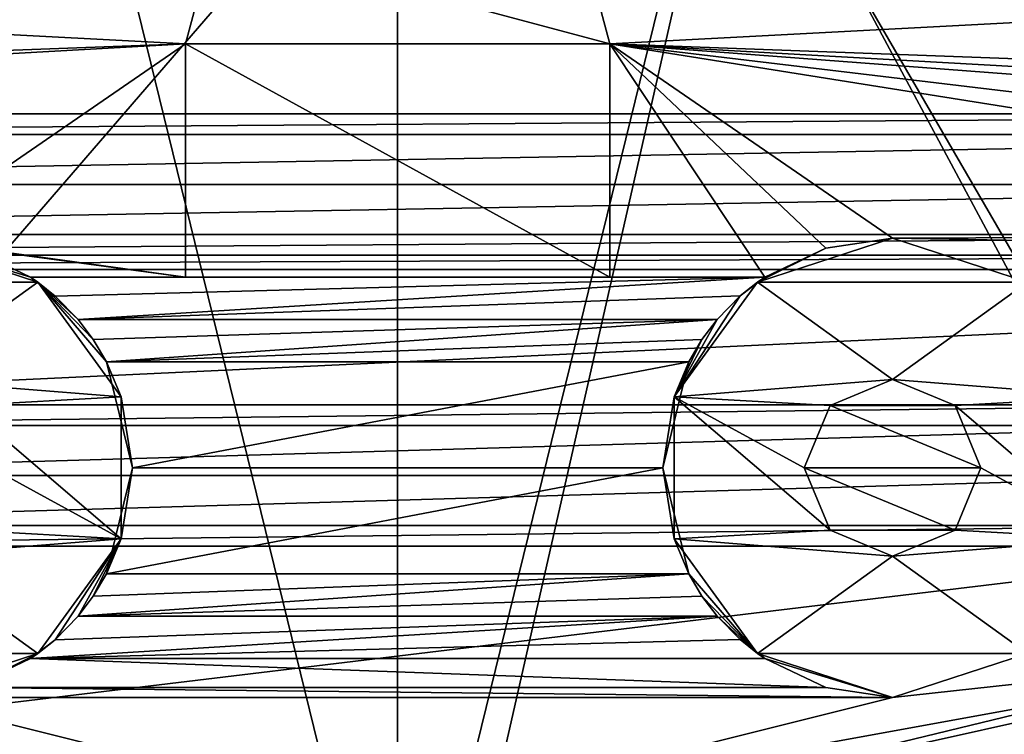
# Model space of a CAD drawing. Header units: millimetres. Extents: x -275 to 275, y -2132 to 836.
# Tile 12 of 83: x -5 to 9, y -1853 to -1843. Entities that reach past the tile are written whole.
import ezdxf

# ---------------------------------------------------------------- set-up
doc = ezdxf.new("R2010")
doc.units = ezdxf.units.MM
doc.header["$LTSCALE"] = 13.670324
for name, color, linetype in [('143', 7, 'CONTINUOUS'), ('144', 7, 'CONTINUOUS'), ('149', 7, 'CONTINUOUS'), ('150', 7, 'CONTINUOUS'), ('151', 7, 'CONTINUOUS'), ('152', 7, 'CONTINUOUS'), ('153', 7, 'CONTINUOUS'), ('154', 7, 'CONTINUOUS'), ('155', 7, 'CONTINUOUS'), ('156', 7, 'CONTINUOUS'), ('157', 7, 'CONTINUOUS'), ('158', 7, 'CONTINUOUS'), ('159', 7, 'CONTINUOUS'), ('160', 7, 'CONTINUOUS'), ('161', 7, 'CONTINUOUS'), ('162', 7, 'CONTINUOUS'), ('163', 7, 'CONTINUOUS'), ('164', 7, 'CONTINUOUS'), ('165', 7, 'CONTINUOUS'), ('166', 7, 'CONTINUOUS'), ('167', 7, 'CONTINUOUS'), ('177', 7, 'CONTINUOUS'), ('211', 7, 'CONTINUOUS'), ('212', 7, 'CONTINUOUS'), ('36', 7, 'CONTINUOUS'), ('45', 7, 'CONTINUOUS'), ('52', 7, 'CONTINUOUS'), ('53', 7, 'CONTINUOUS'), ('56', 7, 'CONTINUOUS')]:
    doc.layers.add(name, color=color, linetype=linetype)

msp = doc.modelspace()

# ---------------------------------------------------------------- linework, layer by layer
at = {"layer": '143', "linetype": 'CONTINUOUS'}
for points in [[(-6.055, -1845.891, 70.068), (-5.191, -1846.3, 70.068), (-7, -1845.75, 62.068), (-6.055, -1845.891, 70.068)], [(-5.191, -1846.3, 70.068), (-5.191, -1846.3, 64.168), (-7, -1845.75, 62.068), (-5.191, -1846.3, 70.068)], [(-7, -1845.75, 62.068), (-5.191, -1846.3, 64.168), (-5.09, -1846.371, 62.068), (-7, -1845.75, 62.068)], [(-5.191, -1846.3, 64.168), (-4.842, -1846.569, 63.899), (-5.09, -1846.371, 62.068), (-5.191, -1846.3, 64.168)], [(-4.304, -1847.184, 63.852), (-4.117, -1847.5, 64.168), (-5.09, -1846.371, 62.068), (-4.304, -1847.184, 63.852)], [(-5.09, -1846.371, 62.068), (-4.117, -1847.5, 64.168), (-3.909, -1847.996, 62.068), (-5.09, -1846.371, 62.068)], [(-4.52, -1846.9, 63.568), (-4.304, -1847.184, 63.852), (-5.09, -1846.371, 62.068), (-4.52, -1846.9, 63.568)], [(-4.842, -1846.569, 63.899), (-4.52, -1846.9, 63.568), (-5.09, -1846.371, 62.068), (-4.842, -1846.569, 63.899)], [(-4.117, -1847.5, 70.068), (-3.75, -1849, 70.068), (-4.117, -1847.5, 64.168), (-4.117, -1847.5, 70.068)], [(-4.117, -1847.5, 64.168), (-3.75, -1849, 70.068), (-3.909, -1847.996, 62.068), (-4.117, -1847.5, 64.168)], [(-3.909, -1847.996, 62.068), (-3.75, -1849, 70.068), (-3.909, -1850.004, 62.068), (-3.909, -1847.996, 62.068)], [(-3.75, -1849, 70.068), (-4.117, -1850.5, 70.068), (-3.909, -1850.004, 62.068), (-3.75, -1849, 70.068)], [(-3.909, -1850.004, 62.068), (-4.843, -1851.432, 63.899), (-5.09, -1851.629, 62.068), (-3.909, -1850.004, 62.068)], [(-4.52, -1851.1, 63.568), (-4.843, -1851.432, 63.899), (-3.909, -1850.004, 62.068), (-4.52, -1851.1, 63.568)], [(-4.304, -1850.816, 63.852), (-4.52, -1851.1, 63.568), (-3.909, -1850.004, 62.068), (-4.304, -1850.816, 63.852)], [(-4.117, -1850.5, 64.168), (-4.304, -1850.816, 63.852), (-3.909, -1850.004, 62.068), (-4.117, -1850.5, 64.168)], [(-4.117, -1850.5, 70.068), (-4.117, -1850.5, 64.168), (-3.909, -1850.004, 62.068), (-4.117, -1850.5, 70.068)], [(-4.843, -1851.432, 63.899), (-5.191, -1851.7, 64.168), (-5.09, -1851.629, 62.068), (-4.843, -1851.432, 63.899)], [(-6.055, -1852.109, 70.068), (-7, -1852.25, 70.068), (-5.09, -1851.629, 62.068), (-6.055, -1852.109, 70.068)], [(-7, -1852.25, 70.068), (-7, -1852.25, 62.068), (-5.09, -1851.629, 62.068), (-7, -1852.25, 70.068)], [(-5.191, -1851.7, 64.168), (-6.055, -1852.109, 70.068), (-5.09, -1851.629, 62.068), (-5.191, -1851.7, 64.168)], [(-5.191, -1851.7, 70.068), (-6.055, -1852.109, 70.068), (-5.191, -1851.7, 64.168), (-5.191, -1851.7, 70.068)]]:
    msp.add_3dface(points, dxfattribs=at)
at = {"layer": '144', "linetype": 'CONTINUOUS'}
for points in [[(-7, -1845.75, 62.068), (-5.09, -1846.371, 62.068), (-8.91, -1846.371, 62.068), (-7, -1845.75, 62.068)], [(-8.91, -1846.371, 62.068), (-5.09, -1846.371, 62.068), (-7, -1847.75, 62.068), (-8.91, -1846.371, 62.068)], [(-5.09, -1846.371, 62.068), (-3.909, -1847.996, 62.068), (-7, -1847.75, 62.068), (-5.09, -1846.371, 62.068)], [(-7, -1847.75, 62.068), (-3.909, -1847.996, 62.068), (-6.116, -1848.116, 62.068), (-7, -1847.75, 62.068)], [(-3.909, -1847.996, 62.068), (-3.909, -1850.004, 62.068), (-6.116, -1848.116, 62.068), (-3.909, -1847.996, 62.068)], [(-6.116, -1848.116, 62.068), (-3.909, -1850.004, 62.068), (-5.75, -1849, 62.068), (-6.116, -1848.116, 62.068)], [(-5.75, -1849, 62.068), (-3.909, -1850.004, 62.068), (-6.116, -1849.884, 62.068), (-5.75, -1849, 62.068)], [(-6.116, -1849.884, 62.068), (-3.909, -1850.004, 62.068), (-7, -1850.25, 62.068), (-6.116, -1849.884, 62.068)], [(-3.909, -1850.004, 62.068), (-5.09, -1851.629, 62.068), (-7, -1850.25, 62.068), (-3.909, -1850.004, 62.068)], [(-5.09, -1851.629, 62.068), (-8.91, -1851.629, 62.068), (-7, -1850.25, 62.068), (-5.09, -1851.629, 62.068)], [(-5.09, -1851.629, 62.068), (-7, -1852.25, 62.068), (-8.91, -1851.629, 62.068), (-5.09, -1851.629, 62.068)]]:
    msp.add_3dface(points, dxfattribs=at)
at = {"layer": '149', "linetype": 'CONTINUOUS'}
for points in [[(5.191, -1851.7, 70.068), (-5.191, -1851.7, 70.068), (5.191, -1851.7, 64.168), (5.191, -1851.7, 70.068)], [(-5.191, -1851.7, 70.068), (-5.191, -1851.7, 64.168), (5.191, -1851.7, 64.168), (-5.191, -1851.7, 70.068)]]:
    msp.add_3dface(points, dxfattribs=at)
at = {"layer": '150', "linetype": 'CONTINUOUS'}
for points in [[(6.055, -1845.891, 70.068), (7, -1845.75, 70.068), (5.09, -1846.371, 62.068), (6.055, -1845.891, 70.068)], [(7, -1845.75, 70.068), (7, -1845.75, 62.068), (5.09, -1846.371, 62.068), (7, -1845.75, 70.068)], [(5.191, -1846.3, 64.168), (6.055, -1845.891, 70.068), (5.09, -1846.371, 62.068), (5.191, -1846.3, 64.168)], [(5.191, -1846.3, 70.068), (6.055, -1845.891, 70.068), (5.191, -1846.3, 64.168), (5.191, -1846.3, 70.068)], [(3.909, -1847.996, 62.068), (4.843, -1846.568, 63.899), (5.09, -1846.371, 62.068), (3.909, -1847.996, 62.068)], [(4.843, -1846.568, 63.899), (5.191, -1846.3, 64.168), (5.09, -1846.371, 62.068), (4.843, -1846.568, 63.899)], [(4.52, -1846.9, 63.568), (4.843, -1846.568, 63.899), (3.909, -1847.996, 62.068), (4.52, -1846.9, 63.568)], [(4.304, -1847.184, 63.852), (4.52, -1846.9, 63.568), (3.909, -1847.996, 62.068), (4.304, -1847.184, 63.852)], [(4.117, -1847.5, 64.168), (4.304, -1847.184, 63.852), (3.909, -1847.996, 62.068), (4.117, -1847.5, 64.168)], [(3.75, -1849, 70.068), (4.117, -1847.5, 70.068), (3.909, -1847.996, 62.068), (3.75, -1849, 70.068)], [(4.117, -1847.5, 70.068), (4.117, -1847.5, 64.168), (3.909, -1847.996, 62.068), (4.117, -1847.5, 70.068)], [(3.909, -1850.004, 62.068), (3.75, -1849, 70.068), (3.909, -1847.996, 62.068), (3.909, -1850.004, 62.068)], [(4.117, -1850.5, 70.068), (3.75, -1849, 70.068), (4.117, -1850.5, 64.168), (4.117, -1850.5, 70.068)], [(4.117, -1850.5, 64.168), (3.75, -1849, 70.068), (3.909, -1850.004, 62.068), (4.117, -1850.5, 64.168)], [(5.09, -1851.629, 62.068), (4.117, -1850.5, 64.168), (3.909, -1850.004, 62.068), (5.09, -1851.629, 62.068)], [(4.304, -1850.816, 63.852), (4.117, -1850.5, 64.168), (5.09, -1851.629, 62.068), (4.304, -1850.816, 63.852)], [(4.52, -1851.1, 63.568), (4.304, -1850.816, 63.852), (5.09, -1851.629, 62.068), (4.52, -1851.1, 63.568)], [(4.842, -1851.431, 63.899), (4.52, -1851.1, 63.568), (5.09, -1851.629, 62.068), (4.842, -1851.431, 63.899)], [(5.191, -1851.7, 64.168), (4.842, -1851.431, 63.899), (5.09, -1851.629, 62.068), (5.191, -1851.7, 64.168)], [(7, -1852.25, 62.068), (5.191, -1851.7, 64.168), (5.09, -1851.629, 62.068), (7, -1852.25, 62.068)], [(6.055, -1852.109, 70.068), (5.191, -1851.7, 70.068), (7, -1852.25, 62.068), (6.055, -1852.109, 70.068)], [(5.191, -1851.7, 70.068), (5.191, -1851.7, 64.168), (7, -1852.25, 62.068), (5.191, -1851.7, 70.068)], [(7, -1852.25, 70.068), (6.055, -1852.109, 70.068), (7, -1852.25, 62.068), (7, -1852.25, 70.068)]]:
    msp.add_3dface(points, dxfattribs=at)
at = {"layer": '151', "linetype": 'CONTINUOUS'}
for points in [[(5.09, -1846.371, 62.068), (7, -1845.75, 62.068), (8.91, -1846.371, 62.068), (5.09, -1846.371, 62.068)], [(3.909, -1847.996, 62.068), (5.09, -1846.371, 62.068), (7, -1847.75, 62.068), (3.909, -1847.996, 62.068)], [(5.09, -1846.371, 62.068), (8.91, -1846.371, 62.068), (7, -1847.75, 62.068), (5.09, -1846.371, 62.068)], [(8.91, -1846.371, 62.068), (10.091, -1847.996, 62.068), (7, -1847.75, 62.068), (8.91, -1846.371, 62.068)], [(3.909, -1847.996, 62.068), (7, -1847.75, 62.068), (6.116, -1848.116, 62.068), (3.909, -1847.996, 62.068)], [(7, -1847.75, 62.068), (10.091, -1847.996, 62.068), (7.884, -1848.116, 62.068), (7, -1847.75, 62.068)], [(3.909, -1850.004, 62.068), (3.909, -1847.996, 62.068), (6.116, -1849.884, 62.068), (3.909, -1850.004, 62.068)], [(6.116, -1849.884, 62.068), (3.909, -1847.996, 62.068), (5.75, -1849, 62.068), (6.116, -1849.884, 62.068)], [(5.75, -1849, 62.068), (3.909, -1847.996, 62.068), (6.116, -1848.116, 62.068), (5.75, -1849, 62.068)], [(10.091, -1847.996, 62.068), (10.091, -1850.004, 62.068), (7.884, -1848.116, 62.068), (10.091, -1847.996, 62.068)], [(7.884, -1848.116, 62.068), (10.091, -1850.004, 62.068), (8.25, -1849, 62.068), (7.884, -1848.116, 62.068)], [(8.25, -1849, 62.068), (10.091, -1850.004, 62.068), (7.884, -1849.884, 62.068), (8.25, -1849, 62.068)], [(7, -1850.25, 62.068), (3.909, -1850.004, 62.068), (6.116, -1849.884, 62.068), (7, -1850.25, 62.068)], [(7.884, -1849.884, 62.068), (10.091, -1850.004, 62.068), (7, -1850.25, 62.068), (7.884, -1849.884, 62.068)], [(5.09, -1851.629, 62.068), (3.909, -1850.004, 62.068), (7, -1850.25, 62.068), (5.09, -1851.629, 62.068)], [(10.091, -1850.004, 62.068), (8.91, -1851.629, 62.068), (7, -1850.25, 62.068), (10.091, -1850.004, 62.068)], [(8.91, -1851.629, 62.068), (5.09, -1851.629, 62.068), (7, -1850.25, 62.068), (8.91, -1851.629, 62.068)], [(7, -1852.25, 62.068), (5.09, -1851.629, 62.068), (8.91, -1851.629, 62.068), (7, -1852.25, 62.068)]]:
    msp.add_3dface(points, dxfattribs=at)
at = {"layer": '152', "linetype": 'CONTINUOUS'}
for points in [[(7, -1845.75, 70.068), (8.91, -1846.371, 70.068), (7, -1845.75, 62.068), (7, -1845.75, 70.068)], [(7, -1845.75, 62.068), (8.91, -1846.371, 70.068), (8.91, -1846.371, 62.068), (7, -1845.75, 62.068)], [(8.91, -1851.629, 70.068), (7, -1852.25, 70.068), (8.91, -1851.629, 62.068), (8.91, -1851.629, 70.068)], [(7, -1852.25, 70.068), (7, -1852.25, 62.068), (8.91, -1851.629, 62.068), (7, -1852.25, 70.068)]]:
    msp.add_3dface(points, dxfattribs=at)
at = {"layer": '153', "linetype": 'CONTINUOUS'}
for points in [[(7, -1847.75, 62.068), (7.884, -1848.116, 62.068), (7, -1847.75, 70.068), (7, -1847.75, 62.068)], [(7, -1847.75, 70.068), (7.884, -1848.116, 62.068), (7.884, -1848.116, 70.068), (7, -1847.75, 70.068)], [(7.884, -1848.116, 62.068), (8.25, -1849, 62.068), (7.884, -1848.116, 70.068), (7.884, -1848.116, 62.068)], [(7.884, -1848.116, 70.068), (8.25, -1849, 62.068), (8.25, -1849, 70.068), (7.884, -1848.116, 70.068)], [(8.25, -1849, 62.068), (7.884, -1849.884, 62.068), (8.25, -1849, 70.068), (8.25, -1849, 62.068)], [(8.25, -1849, 70.068), (7.884, -1849.884, 62.068), (7.884, -1849.884, 70.068), (8.25, -1849, 70.068)], [(7.884, -1849.884, 62.068), (7, -1850.25, 62.068), (7.884, -1849.884, 70.068), (7.884, -1849.884, 62.068)], [(7.884, -1849.884, 70.068), (7, -1850.25, 62.068), (7, -1850.25, 70.068), (7.884, -1849.884, 70.068)]]:
    msp.add_3dface(points, dxfattribs=at)
at = {"layer": '154', "linetype": 'CONTINUOUS'}
for points in [[(6.116, -1848.116, 62.068), (7, -1847.75, 62.068), (6.116, -1848.116, 70.068), (6.116, -1848.116, 62.068)], [(7, -1847.75, 62.068), (7, -1847.75, 70.068), (6.116, -1848.116, 70.068), (7, -1847.75, 62.068)], [(5.75, -1849, 62.068), (6.116, -1848.116, 62.068), (5.75, -1849, 70.068), (5.75, -1849, 62.068)], [(5.75, -1849, 70.068), (6.116, -1848.116, 62.068), (6.116, -1848.116, 70.068), (5.75, -1849, 70.068)], [(6.116, -1849.884, 62.068), (5.75, -1849, 62.068), (6.116, -1849.884, 70.068), (6.116, -1849.884, 62.068)], [(6.116, -1849.884, 70.068), (5.75, -1849, 62.068), (5.75, -1849, 70.068), (6.116, -1849.884, 70.068)], [(7, -1850.25, 62.068), (6.116, -1849.884, 62.068), (7, -1850.25, 70.068), (7, -1850.25, 62.068)], [(7, -1850.25, 70.068), (6.116, -1849.884, 62.068), (6.116, -1849.884, 70.068), (7, -1850.25, 70.068)]]:
    msp.add_3dface(points, dxfattribs=at)
at = {"layer": '155', "linetype": 'CONTINUOUS'}
for points in [[(7, -1847.75, 70.068), (7.884, -1848.116, 70.068), (6.116, -1848.116, 70.068), (7, -1847.75, 70.068)], [(8.25, -1849, 70.068), (5.75, -1849, 70.068), (6.116, -1848.116, 70.068), (8.25, -1849, 70.068)], [(7.884, -1848.116, 70.068), (8.25, -1849, 70.068), (6.116, -1848.116, 70.068), (7.884, -1848.116, 70.068)], [(8.25, -1849, 70.068), (7.884, -1849.884, 70.068), (5.75, -1849, 70.068), (8.25, -1849, 70.068)], [(7.884, -1849.884, 70.068), (6.116, -1849.884, 70.068), (5.75, -1849, 70.068), (7.884, -1849.884, 70.068)], [(7.884, -1849.884, 70.068), (7, -1850.25, 70.068), (6.116, -1849.884, 70.068), (7.884, -1849.884, 70.068)]]:
    msp.add_3dface(points, dxfattribs=at)
at = {"layer": '156', "linetype": 'CONTINUOUS'}
for points in [[(-5.191, -1846.3, 70.068), (-3, -1846.3, 70.068), (-5.191, -1846.3, 64.168), (-5.191, -1846.3, 70.068)], [(-5.191, -1846.3, 64.168), (-3, -1846.3, 70.068), (-3, -1846.3, 67.068), (-5.191, -1846.3, 64.168)], [(5.191, -1846.3, 64.168), (-5.191, -1846.3, 64.168), (3, -1846.3, 67.068), (5.191, -1846.3, 64.168)], [(3, -1846.3, 67.068), (-5.191, -1846.3, 64.168), (-3, -1846.3, 67.068), (3, -1846.3, 67.068)], [(3, -1846.3, 70.068), (5.191, -1846.3, 70.068), (3, -1846.3, 67.068), (3, -1846.3, 70.068)], [(5.191, -1846.3, 70.068), (5.191, -1846.3, 64.168), (3, -1846.3, 67.068), (5.191, -1846.3, 70.068)]]:
    msp.add_3dface(points, dxfattribs=at)
at = {"layer": '157', "linetype": 'CONTINUOUS'}
for points in [[(3, -1843, 70.068), (3, -1846.3, 70.068), (3, -1843, 67.068), (3, -1843, 70.068)], [(3, -1846.3, 70.068), (3, -1846.3, 67.068), (3, -1843, 67.068), (3, -1846.3, 70.068)]]:
    msp.add_3dface(points, dxfattribs=at)
at = {"layer": '158', "linetype": 'CONTINUOUS'}
for points in [[(-3, -1843, 70.068), (-2.598, -1841.5, 70.068), (-3, -1843, 67.068), (-3, -1843, 70.068)], [(-3, -1843, 67.068), (-2.598, -1841.5, 70.068), (-2.598, -1841.5, 67.068), (-3, -1843, 67.068)], [(2.598, -1841.5, 70.068), (3, -1843, 70.068), (2.598, -1841.5, 67.068), (2.598, -1841.5, 70.068)], [(3, -1843, 70.068), (3, -1843, 67.068), (2.598, -1841.5, 67.068), (3, -1843, 70.068)]]:
    msp.add_3dface(points, dxfattribs=at)
at = {"layer": '159', "linetype": 'CONTINUOUS'}
for points in [[(-3, -1846.3, 70.068), (-3, -1843, 70.068), (-3, -1846.3, 67.068), (-3, -1846.3, 70.068)], [(-3, -1846.3, 67.068), (-3, -1843, 70.068), (-3, -1843, 67.068), (-3, -1846.3, 67.068)]]:
    msp.add_3dface(points, dxfattribs=at)
at = {"layer": '160', "linetype": 'CONTINUOUS'}
for points in [[(3, -1843, 67.068), (-3, -1843, 67.068), (-2.598, -1841.5, 67.068), (3, -1843, 67.068)], [(3, -1843, 67.068), (-2.598, -1841.5, 67.068), (2.598, -1841.5, 67.068), (3, -1843, 67.068)], [(3, -1846.3, 67.068), (-3, -1846.3, 67.068), (-3, -1843, 67.068), (3, -1846.3, 67.068)], [(3, -1843, 67.068), (3, -1846.3, 67.068), (-3, -1843, 67.068), (3, -1843, 67.068)]]:
    msp.add_3dface(points, dxfattribs=at)
at = {"layer": '161', "linetype": 'CONTINUOUS'}
for points in [[(-4.842, -1846.569, 63.899), (-5.191, -1846.3, 64.168), (5.191, -1846.3, 64.168), (-4.842, -1846.569, 63.899)], [(-4.52, -1846.9, 63.568), (-4.842, -1846.569, 63.899), (5.191, -1846.3, 64.168), (-4.52, -1846.9, 63.568)], [(-4.52, -1846.9, 63.568), (5.191, -1846.3, 64.168), (4.843, -1846.568, 63.899), (-4.52, -1846.9, 63.568)], [(-4.52, -1846.9, 63.568), (4.843, -1846.568, 63.899), (4.52, -1846.9, 63.568), (-4.52, -1846.9, 63.568)]]:
    msp.add_3dface(points, dxfattribs=at)
at = {"layer": '162', "linetype": 'CONTINUOUS'}
for points in [[(-4.304, -1847.184, 63.852), (-4.52, -1846.9, 63.568), (4.52, -1846.9, 63.568), (-4.304, -1847.184, 63.852)], [(-4.117, -1847.5, 64.168), (-4.304, -1847.184, 63.852), (4.52, -1846.9, 63.568), (-4.117, -1847.5, 64.168)], [(-4.117, -1847.5, 64.168), (4.52, -1846.9, 63.568), (4.304, -1847.184, 63.852), (-4.117, -1847.5, 64.168)], [(-4.117, -1847.5, 64.168), (4.304, -1847.184, 63.852), (4.117, -1847.5, 64.168), (-4.117, -1847.5, 64.168)]]:
    msp.add_3dface(points, dxfattribs=at)
at = {"layer": '163', "linetype": 'CONTINUOUS'}
for points in [[(-4.117, -1847.5, 70.068), (-4.117, -1847.5, 64.168), (4.117, -1847.5, 64.168), (-4.117, -1847.5, 70.068)], [(-4.117, -1847.5, 70.068), (4.117, -1847.5, 64.168), (4.117, -1847.5, 70.068), (-4.117, -1847.5, 70.068)]]:
    msp.add_3dface(points, dxfattribs=at)
at = {"layer": '164', "linetype": 'CONTINUOUS'}
for points in [[(-3.75, -1849, 70.068), (-4.117, -1847.5, 70.068), (4.117, -1847.5, 70.068), (-3.75, -1849, 70.068)], [(-3.75, -1849, 70.068), (4.117, -1847.5, 70.068), (3.75, -1849, 70.068), (-3.75, -1849, 70.068)], [(-4.117, -1850.5, 70.068), (-3.75, -1849, 70.068), (3.75, -1849, 70.068), (-4.117, -1850.5, 70.068)], [(-4.117, -1850.5, 70.068), (3.75, -1849, 70.068), (4.117, -1850.5, 70.068), (-4.117, -1850.5, 70.068)]]:
    msp.add_3dface(points, dxfattribs=at)
at = {"layer": '165', "linetype": 'CONTINUOUS'}
for points in [[(-4.117, -1850.5, 64.168), (-4.117, -1850.5, 70.068), (4.117, -1850.5, 70.068), (-4.117, -1850.5, 64.168)], [(-4.117, -1850.5, 64.168), (4.117, -1850.5, 70.068), (4.117, -1850.5, 64.168), (-4.117, -1850.5, 64.168)]]:
    msp.add_3dface(points, dxfattribs=at)
at = {"layer": '166', "linetype": 'CONTINUOUS'}
for points in [[(-4.52, -1851.1, 63.568), (-4.304, -1850.816, 63.852), (4.117, -1850.5, 64.168), (-4.52, -1851.1, 63.568)], [(-4.52, -1851.1, 63.568), (4.117, -1850.5, 64.168), (4.304, -1850.816, 63.852), (-4.52, -1851.1, 63.568)], [(-4.304, -1850.816, 63.852), (-4.117, -1850.5, 64.168), (4.117, -1850.5, 64.168), (-4.304, -1850.816, 63.852)], [(-4.52, -1851.1, 63.568), (4.304, -1850.816, 63.852), (4.52, -1851.1, 63.568), (-4.52, -1851.1, 63.568)]]:
    msp.add_3dface(points, dxfattribs=at)
at = {"layer": '167', "linetype": 'CONTINUOUS'}
for points in [[(-5.191, -1851.7, 64.168), (-4.843, -1851.432, 63.899), (4.52, -1851.1, 63.568), (-5.191, -1851.7, 64.168)], [(-5.191, -1851.7, 64.168), (4.52, -1851.1, 63.568), (4.842, -1851.431, 63.899), (-5.191, -1851.7, 64.168)], [(-4.843, -1851.432, 63.899), (-4.52, -1851.1, 63.568), (4.52, -1851.1, 63.568), (-4.843, -1851.432, 63.899)], [(5.191, -1851.7, 64.168), (-5.191, -1851.7, 64.168), (4.842, -1851.431, 63.899), (5.191, -1851.7, 64.168)]]:
    msp.add_3dface(points, dxfattribs=at)
at = {"layer": '177', "linetype": 'CONTINUOUS'}
for points in [[(-4.613, -1838.691, 53.368), (-9.048, -1837.345, 53.368), (-13.495, -1855.273, 57.773), (-4.613, -1838.691, 53.368)], [(9.049, -1837.345, 53.368), (4.613, -1838.691, 53.368), (13.495, -1855.273, 57.773), (9.049, -1837.345, 53.368)], [(0, -1857.5, 57.773), (-4.613, -1838.691, 53.368), (-13.495, -1855.273, 57.773), (0, -1857.5, 57.773)], [(0, -1839.145, 53.368), (-4.613, -1838.691, 53.368), (0, -1857.5, 57.773), (0, -1839.145, 53.368)], [(4.613, -1838.691, 53.368), (0, -1839.145, 53.368), (0, -1857.5, 57.773), (4.613, -1838.691, 53.368)], [(13.495, -1855.273, 57.773), (4.613, -1838.691, 53.368), (0, -1857.5, 57.773), (13.495, -1855.273, 57.773)]]:
    msp.add_3dface(points, dxfattribs=at)
at = {"layer": '211', "linetype": 'CONTINUOUS'}
for points in [[(-4.682, -1839.039, 50.368), (-15.107, -1857.005, 55.209), (-9.185, -1837.673, 50.368), (-4.682, -1839.039, 50.368)], [(0, -1839.5, 50.368), (-15.107, -1857.005, 55.209), (-4.682, -1839.039, 50.368), (0, -1839.5, 50.368)], [(0, -1859.669, 55.209), (-15.107, -1857.005, 55.209), (0, -1839.5, 50.368), (0, -1859.669, 55.209)]]:
    msp.add_3dface(points, dxfattribs=at)
at = {"layer": '212', "linetype": 'CONTINUOUS'}
for points in [[(9.184, -1837.673, 50.368), (15.107, -1857.005, 55.209), (4.682, -1839.039, 50.368), (9.184, -1837.673, 50.368)], [(15.107, -1857.005, 55.209), (0, -1859.669, 55.209), (4.682, -1839.039, 50.368), (15.107, -1857.005, 55.209)], [(0, -1859.669, 55.209), (0, -1839.5, 50.368), (4.682, -1839.039, 50.368), (0, -1859.669, 55.209)]]:
    msp.add_3dface(points, dxfattribs=at)
at = {"layer": '36', "linetype": 'CONTINUOUS'}
for points in [[(-20.649, -1843.989, 72.068), (36.43, -1835.377, 72.068), (-36.43, -1835.377, 72.068), (-20.649, -1843.989, 72.068)], [(-20.649, -1843.989, 72.068), (20.649, -1843.989, 72.068), (36.43, -1835.377, 72.068), (-20.649, -1843.989, 72.068)], [(20.649, -1843.989, 72.068), (-20.649, -1843.989, 72.068), (-19.942, -1844.282, 72.068), (20.649, -1843.989, 72.068)], [(19.942, -1844.282, 72.068), (20.649, -1843.989, 72.068), (-19.942, -1844.282, 72.068), (19.942, -1844.282, 72.068)], [(-19.649, -1844.989, 72.068), (19.942, -1844.282, 72.068), (-19.942, -1844.282, 72.068), (-19.649, -1844.989, 72.068)], [(19.649, -1844.99, 72.068), (19.942, -1844.282, 72.068), (-19.649, -1844.989, 72.068), (19.649, -1844.99, 72.068)], [(-19.942, -1845.697, 72.068), (19.649, -1844.99, 72.068), (-19.649, -1844.989, 72.068), (-19.942, -1845.697, 72.068)], [(19.942, -1845.697, 72.068), (19.649, -1844.99, 72.068), (-19.942, -1845.697, 72.068), (19.942, -1845.697, 72.068)], [(19.942, -1845.697, 72.068), (-20.649, -1845.989, 72.068), (20.649, -1845.989, 72.068), (19.942, -1845.697, 72.068)], [(-20.649, -1845.989, 72.068), (19.942, -1845.697, 72.068), (-19.942, -1845.697, 72.068), (-20.649, -1845.989, 72.068)], [(20.649, -1845.989, 72.068), (-20.649, -1845.989, 72.068), (-27.932, -1846.193, 72.068), (20.649, -1845.989, 72.068)], [(27.932, -1846.193, 72.068), (20.649, -1845.989, 72.068), (-27.932, -1846.193, 72.068), (27.932, -1846.193, 72.068)], [(-12.901, -1848.109, 72.068), (27.932, -1846.193, 72.068), (-27.932, -1846.193, 72.068), (-12.901, -1848.109, 72.068)], [(-12.901, -1848.109, 72.068), (12.901, -1848.109, 72.068), (27.932, -1846.193, 72.068), (-12.901, -1848.109, 72.068)], [(-12.901, -1848.109, 72.068), (-12.194, -1848.402, 72.068), (12.901, -1848.109, 72.068), (-12.901, -1848.109, 72.068)], [(12.901, -1848.109, 72.068), (-12.194, -1848.402, 72.068), (12.194, -1848.402, 72.068), (12.901, -1848.109, 72.068)], [(-12.194, -1848.402, 72.068), (-11.901, -1849.109, 72.068), (12.194, -1848.402, 72.068), (-12.194, -1848.402, 72.068)], [(12.194, -1848.402, 72.068), (-11.901, -1849.109, 72.068), (11.901, -1849.109, 72.068), (12.194, -1848.402, 72.068)], [(-11.901, -1849.109, 72.068), (-12.194, -1849.816, 72.068), (11.901, -1849.109, 72.068), (-11.901, -1849.109, 72.068)], [(11.901, -1849.109, 72.068), (-12.194, -1849.816, 72.068), (12.194, -1849.816, 72.068), (11.901, -1849.109, 72.068)], [(-12.194, -1849.816, 72.068), (-12.901, -1850.109, 72.068), (12.194, -1849.816, 72.068), (-12.194, -1849.816, 72.068)], [(12.194, -1849.816, 72.068), (-12.901, -1850.109, 72.068), (12.901, -1850.109, 72.068), (12.194, -1849.816, 72.068)], [(12.901, -1850.109, 72.068), (-12.901, -1850.109, 72.068), (-16.365, -1853.637, 72.068), (12.901, -1850.109, 72.068)], [(16.365, -1853.637, 72.068), (12.901, -1850.109, 72.068), (-16.365, -1853.637, 72.068), (16.365, -1853.637, 72.068)]]:
    msp.add_3dface(points, dxfattribs=at)
at = {"layer": '45', "linetype": 'CONTINUOUS'}
msp.add_3dface([(-3, -1853.883, 65.568), (-16.365, -1853.637, 65.568), (-14.95, -1850.979, 65.568), (-3, -1853.883, 65.568)], dxfattribs=at)
at = {"layer": '52', "linetype": 'CONTINUOUS'}
for points in [[(-3, -1853.883, 65.568), (-14.95, -1850.979, 65.568), (-13.555, -1851.535, 70.068), (-3, -1853.883, 65.568)], [(14.95, -1850.979, 65.568), (3, -1853.883, 65.568), (13.555, -1851.535, 70.068), (14.95, -1850.979, 65.568)], [(0, -1854, 70.068), (-3, -1853.883, 65.568), (-13.555, -1851.535, 70.068), (0, -1854, 70.068)], [(13.555, -1851.535, 70.068), (3, -1853.883, 65.568), (0, -1854, 70.068), (13.555, -1851.535, 70.068)]]:
    msp.add_3dface(points, dxfattribs=at)
at = {"layer": '53', "linetype": 'CONTINUOUS'}
msp.add_3dface([(16.365, -1853.637, 65.568), (3, -1853.883, 65.568), (14.95, -1850.979, 65.568), (16.365, -1853.637, 65.568)], dxfattribs=at)
at = {"layer": '56', "linetype": 'CONTINUOUS'}
for points in [[(-3, -1843, 70.068), (-22.112, -1841.991, 70.068), (-2.598, -1841.5, 70.068), (-3, -1843, 70.068)], [(2.598, -1841.5, 70.068), (22.112, -1841.991, 70.068), (3, -1843, 70.068), (2.598, -1841.5, 70.068)], [(-23.346, -1843.749, 70.068), (-22.112, -1841.991, 70.068), (-3, -1843, 70.068), (-23.346, -1843.749, 70.068)], [(22.112, -1841.991, 70.068), (23.346, -1843.749, 70.068), (3, -1843, 70.068), (22.112, -1841.991, 70.068)], [(-20.649, -1843.989, 70.068), (-23.346, -1843.749, 70.068), (-3, -1843, 70.068), (-20.649, -1843.989, 70.068)], [(-7, -1845.75, 70.068), (-20.649, -1843.989, 70.068), (-3, -1843, 70.068), (-7, -1845.75, 70.068)], [(-3, -1846.3, 70.068), (-7, -1845.75, 70.068), (-3, -1843, 70.068), (-3, -1846.3, 70.068)], [(23.346, -1843.749, 70.068), (20.649, -1843.989, 70.068), (3, -1843, 70.068), (23.346, -1843.749, 70.068)], [(20.649, -1843.989, 70.068), (19.942, -1844.282, 70.068), (3, -1843, 70.068), (20.649, -1843.989, 70.068)], [(19.649, -1844.989, 70.068), (19.942, -1845.697, 70.068), (3, -1843, 70.068), (19.649, -1844.989, 70.068)], [(3, -1843, 70.068), (19.942, -1845.697, 70.068), (7, -1845.75, 70.068), (3, -1843, 70.068)], [(19.942, -1844.282, 70.068), (19.649, -1844.989, 70.068), (3, -1843, 70.068), (19.942, -1844.282, 70.068)], [(3, -1846.3, 70.068), (3, -1843, 70.068), (5.191, -1846.3, 70.068), (3, -1846.3, 70.068)], [(5.191, -1846.3, 70.068), (3, -1843, 70.068), (6.055, -1845.891, 70.068), (5.191, -1846.3, 70.068)], [(6.055, -1845.891, 70.068), (3, -1843, 70.068), (7, -1845.75, 70.068), (6.055, -1845.891, 70.068)], [(19.942, -1845.697, 70.068), (20.649, -1845.989, 70.068), (7, -1845.75, 70.068), (19.942, -1845.697, 70.068)], [(-6.055, -1845.891, 70.068), (-7, -1845.75, 70.068), (-3, -1846.3, 70.068), (-6.055, -1845.891, 70.068)], [(7, -1845.75, 70.068), (20.649, -1845.989, 70.068), (8.91, -1846.371, 70.068), (7, -1845.75, 70.068)], [(-5.191, -1846.3, 70.068), (-6.055, -1845.891, 70.068), (-3, -1846.3, 70.068), (-5.191, -1846.3, 70.068)], [(0, -1854, 70.068), (-13.555, -1851.535, 70.068), (-7, -1852.25, 70.068), (0, -1854, 70.068)], [(13.555, -1851.535, 70.068), (0, -1854, 70.068), (7, -1852.25, 70.068), (13.555, -1851.535, 70.068)], [(8.91, -1851.629, 70.068), (13.555, -1851.535, 70.068), (7, -1852.25, 70.068), (8.91, -1851.629, 70.068)], [(-6.055, -1852.109, 70.068), (-5.191, -1851.7, 70.068), (6.055, -1852.109, 70.068), (-6.055, -1852.109, 70.068)], [(6.055, -1852.109, 70.068), (-5.191, -1851.7, 70.068), (5.191, -1851.7, 70.068), (6.055, -1852.109, 70.068)], [(-7, -1852.25, 70.068), (-6.055, -1852.109, 70.068), (7, -1852.25, 70.068), (-7, -1852.25, 70.068)], [(7, -1852.25, 70.068), (-6.055, -1852.109, 70.068), (6.055, -1852.109, 70.068), (7, -1852.25, 70.068)], [(0, -1854, 70.068), (-7, -1852.25, 70.068), (7, -1852.25, 70.068), (0, -1854, 70.068)]]:
    msp.add_3dface(points, dxfattribs=at)

doc.saveas('drawing.dxf')
